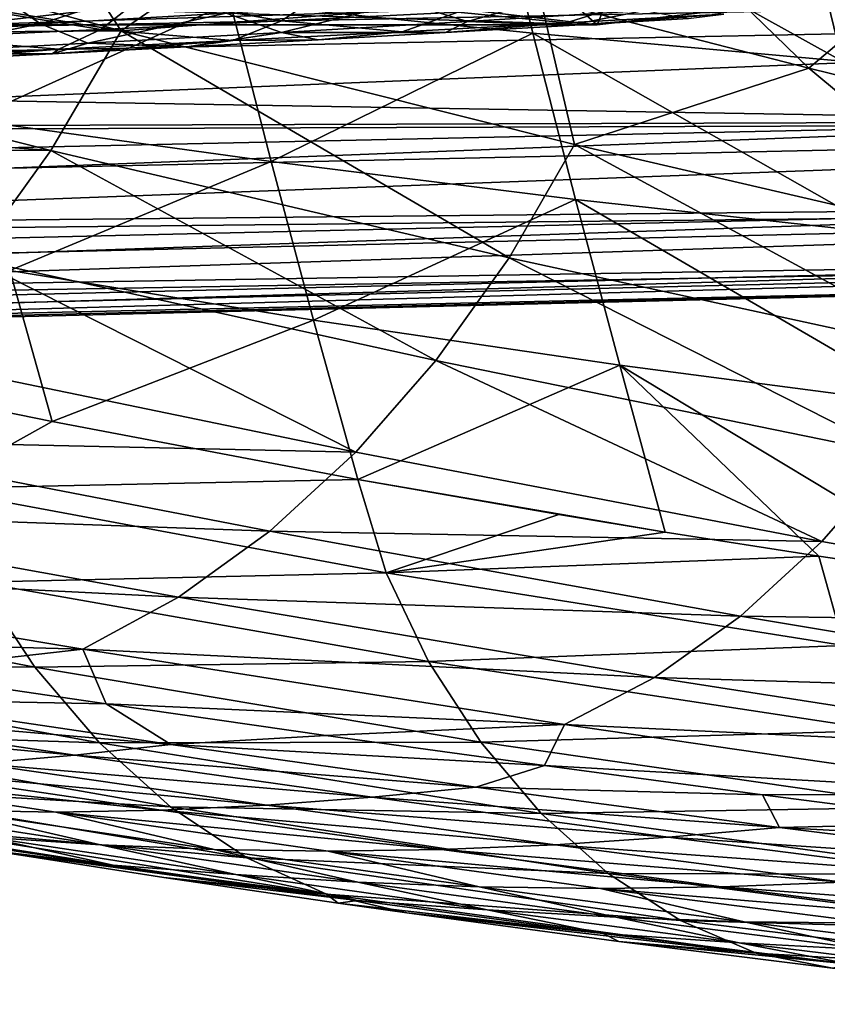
# Model space of a CAD drawing. Header units: metres. Extents: x -35 to 77, y -25 to 25.
# Tile 217 of 256: x 39.61 to 46.64, y -18.68 to -10.11. Entities that reach past the tile are written whole.
import ezdxf

# ---------------------------------------------------------------- set-up
doc = ezdxf.new("R2010")
doc.units = ezdxf.units.M
doc.layers.add('solid_500435', color=7, linetype='CONTINUOUS')

msp = doc.modelspace()

# ---------------------------------------------------------------- linework, layer by layer
at = {"layer": 'solid_500435'}
for points in [[(40.494854, -10.204302, 23.051594), (36.553318, -9.13491, 19.728926), (39.471188, -8.639549, 21.168303)], [(40.494854, -10.204302, 23.051594), (39.471188, -8.639549, 21.168303), (41.808201, -9.296565, 23.198893)], [(41.442608, -9.956028, 64.482666), (44.077122, -10.225286, 67.40345), (43.720322, -8.772647, 67.775581)], [(43.720322, -8.772647, 67.775581), (46.768639, -10.466455, 70.351021), (46.401604, -8.957856, 70.733574)], [(43.720322, -8.772647, 67.775581), (44.077122, -10.225286, 67.40345), (46.768639, -10.466455, 70.351021)], [(49.335018, -10.006852, 73.471527), (46.401604, -8.957856, 70.733574), (46.768639, -10.466455, 70.351021)], [(36.341469, -9.512365, 19.940857), (36.553318, -9.13491, 19.728926), (40.494854, -10.204302, 23.051594)], [(45.005836, -9.096705, 25.361927), (46.477337, -10.528304, 27.292959), (44.143711, -9.926119, 25.240452)], [(45.005836, -9.096705, 25.361927), (47.535294, -9.630822, 27.552475), (46.477337, -10.528304, 27.292959)], [(40.494854, -10.204302, 23.051594), (41.808201, -9.296565, 23.198893), (44.143711, -9.926119, 25.240452)], [(44.636135, -10.15, 44.636139), (43.736542, -9.355969, 46.066452), (43.465916, -10.014174, 45.806358)], [(44.636135, -10.15, 44.636139), (44.901524, -9.499892, 44.90147), (43.736542, -9.355969, 46.066452)], [(35.894035, -10.235261, 20.388437), (36.341469, -9.512365, 19.940857), (40.494854, -10.204302, 23.051594)], [(38.787537, -9.646446, 38.787537), (39.972214, -9.499843, 37.602859), (39.143604, -10.15, 39.1436)], [(39.972214, -9.499843, 37.602859), (40.313824, -10.014174, 37.973381), (39.143604, -10.15, 39.1436)], [(45.806358, -10.014174, 43.465916), (44.901524, -9.499892, 44.90147), (44.636135, -10.15, 44.636139)], [(38.839649, -9.659299, 61.565208), (39.179531, -10.977081, 61.213528), (41.442608, -9.956028, 64.482666)], [(47.535294, -9.630822, 27.552475), (48.80875, -11.103152, 29.356337), (46.477337, -10.528304, 27.292959)], [(39.794453, -10.141389, -4.2286), (39.392509, -9.860427, -5.264581), (40.93644, -9.770538, -5.962356)], [(41.408867, -10.048761, -4.97797), (39.794453, -10.141389, -4.2286), (40.93644, -9.770538, -5.962356)], [(42.307484, -9.835115, 0.823325), (40.677166, -9.907087, 1.550879), (41.891052, -10.116751, -0.201572)], [(42.307484, -9.835115, 0.823325), (41.891052, -10.116751, -0.201572), (43.42448, -10.041708, -0.998685)], [(48.849579, -9.980132, 59.103977), (21.817375, -10.514482, 32.620872), (21.250694, -9.882702, 33.187553)], [(59.104019, -9.980086, 48.849533), (33.187553, -9.882703, 21.250694), (32.620872, -10.514482, 21.817375)], [(39.794453, -10.141389, -4.2286), (38.126152, -10.232609, -3.619311), (39.392509, -9.860427, -5.264581)], [(40.677166, -9.907087, 1.550879), (39.017742, -9.977842, 2.165225), (40.318439, -10.19096, 0.487656)], [(40.677166, -9.907087, 1.550879), (40.318439, -10.19096, 0.487656), (41.891052, -10.116751, -0.201572)], [(44.438866, -11.191682, 26.399923), (40.494854, -10.204302, 23.051594), (44.143711, -9.926119, 25.240452)], [(43.50856, -10.121864, -4.916451), (42.956409, -9.955494, -5.862665), (44.425919, -9.862349, -6.87543)], [(45.045555, -10.027035, -5.995032), (43.50856, -10.121864, -4.916451), (44.425919, -9.862349, -6.87543)], [(44.438866, -11.191682, 26.399923), (44.143711, -9.926119, 25.240452), (46.477337, -10.528304, 27.292959)], [(48.849579, -9.980132, 59.103977), (50.016666, -10.991562, 57.936886), (21.817375, -10.514482, 32.620872)], [(59.104019, -9.980086, 48.849533), (32.620872, -10.514482, 21.817375), (32.020889, -11.081435, 22.417358)], [(57.936939, -10.991524, 50.016613), (59.104019, -9.980086, 48.849533), (32.020889, -11.081435, 22.417358)], [(43.465916, -10.014174, 45.806358), (37.973381, -10.014174, 40.313824), (39.143604, -10.15, 39.1436)], [(39.017742, -9.977842, 2.165225), (38.716496, -10.263929, 1.067569), (40.318439, -10.19096, 0.487656)], [(44.636135, -10.15, 44.636139), (39.143604, -10.15, 39.1436), (40.313824, -10.014174, 37.973381)], [(44.636135, -10.15, 44.636139), (43.465916, -10.014174, 45.806358), (39.143604, -10.15, 39.1436)], [(39.179531, -10.977081, 61.213528), (41.798935, -11.341166, 64.11631), (41.442608, -9.956028, 64.482666)], [(45.806358, -10.014174, 43.465916), (44.636135, -10.15, 44.636139), (40.313824, -10.014174, 37.973381)], [(41.890648, -10.216815, -3.972236), (41.408867, -10.048761, -4.97797), (42.956409, -9.955494, -5.862665)], [(41.442608, -9.956028, 64.482666), (41.798935, -11.341166, 64.11631), (44.077122, -10.225286, 67.40345)], [(43.50856, -10.121864, -4.916451), (41.890648, -10.216815, -3.972236), (42.956409, -9.955494, -5.862665)], [(44.909016, -9.96624, -1.901927), (43.42448, -10.041708, -0.998685), (44.367893, -10.13414, -2.857496)], [(44.392735, -10.157324, -4.196407), (43.50856, -10.121864, -4.916451), (45.045555, -10.027035, -5.995032)], [(44.909016, -9.96624, -1.901927), (44.367893, -10.13414, -2.857496), (45.739643, -10.057287, -3.810149)], [(45.429535, -10.095584, -4.939497), (44.392735, -10.157324, -4.196407), (45.045555, -10.027035, -5.995032)], [(40.204189, -10.311107, -3.169997), (39.794453, -10.141389, -4.2286), (41.408867, -10.048761, -4.97797)], [(41.890648, -10.216815, -3.972236), (40.204189, -10.311107, -3.169997), (41.408867, -10.048761, -4.97797)], [(43.42448, -10.041708, -0.998685), (41.891052, -10.116751, -0.201572), (42.940578, -10.210986, -2.002162)], [(43.42448, -10.041708, -0.998685), (42.940578, -10.210986, -2.002162), (44.367893, -10.13414, -2.857496)], [(45.739643, -10.057287, -3.810149), (44.367893, -10.13414, -2.857496), (44.392735, -10.157324, -4.196407)], [(45.739643, -10.057287, -3.810149), (44.392735, -10.157324, -4.196407), (45.429535, -10.095584, -4.939497)], [(38.463493, -10.403958, -2.514122), (38.126152, -10.232609, -3.619311), (39.794453, -10.141389, -4.2286)], [(40.204189, -10.311107, -3.169997), (38.463493, -10.403958, -2.514122), (39.794453, -10.141389, -4.2286)], [(40.318439, -10.19096, 0.487656), (38.716496, -10.263929, 1.067569), (39.951782, -10.362997, -0.598659)], [(40.318439, -10.19096, 0.487656), (39.951782, -10.362997, -0.598659), (41.465538, -10.28741, -1.248567)], [(41.891052, -10.116751, -0.201572), (40.318439, -10.19096, 0.487656), (41.465538, -10.28741, -1.248567)], [(41.891052, -10.116751, -0.201572), (41.465538, -10.28741, -1.248567), (42.940578, -10.210986, -2.002162)], [(43.317673, -10.219297, -3.51011), (41.890648, -10.216815, -3.972236), (43.50856, -10.121864, -4.916451)], [(44.367893, -10.13414, -2.857496), (42.940578, -10.210986, -2.002162), (43.317673, -10.219297, -3.51011)], [(44.392735, -10.157324, -4.196407), (43.317673, -10.219297, -3.51011), (43.50856, -10.121864, -4.916451)], [(44.367893, -10.13414, -2.857496), (43.317673, -10.219297, -3.51011), (44.392735, -10.157324, -4.196407)], [(35.417488, -10.912552, 20.865099), (35.894035, -10.235261, 20.388437), (39.882935, -11.244984, 23.658142)], [(39.882935, -11.244984, 23.658142), (35.894035, -10.235261, 20.388437), (40.494854, -10.204302, 23.051594)], [(38.716496, -10.263929, 1.067569), (38.408447, -10.437332, -0.054102), (39.951782, -10.362997, -0.598659)], [(43.870388, -12.178894, 26.957542), (39.882935, -11.244984, 23.658142), (40.494854, -10.204302, 23.051594)], [(41.066257, -10.343083, -2.319189), (40.204189, -10.311107, -3.169997), (41.890648, -10.216815, -3.972236)], [(43.870388, -12.178894, 26.957542), (40.494854, -10.204302, 23.051594), (44.438866, -11.191682, 26.399923)], [(42.207996, -10.281268, -2.883855), (41.066257, -10.343083, -2.319189), (41.890648, -10.216815, -3.972236)], [(41.465538, -10.28741, -1.248567), (41.066257, -10.343083, -2.319189), (42.207996, -10.281268, -2.883855)], [(42.940578, -10.210986, -2.002162), (41.465538, -10.28741, -1.248567), (42.207996, -10.281268, -2.883855)], [(41.798935, -11.341166, 64.11631), (44.446983, -11.671754, 67.023735), (44.077122, -10.225286, 67.40345)], [(43.317673, -10.219297, -3.51011), (42.207996, -10.281268, -2.883855), (41.890648, -10.216815, -3.972236)], [(42.940578, -10.210986, -2.002162), (42.207996, -10.281268, -2.883855), (43.317673, -10.219297, -3.51011)], [(44.077122, -10.225286, 67.40345), (47.145901, -11.968914, 69.95919), (46.768639, -10.466455, 70.351021)], [(44.077122, -10.225286, 67.40345), (44.446983, -11.671754, 67.023735), (47.145901, -11.968914, 69.95919)], [(39.951782, -10.362997, -0.598659), (38.408447, -10.437332, -0.054102), (38.701263, -10.465466, -1.37999)], [(39.894272, -10.404644, -1.8167), (38.463493, -10.403958, -2.514122), (40.204189, -10.311107, -3.169997)], [(39.951782, -10.362997, -0.598659), (38.701263, -10.465466, -1.37999), (39.894272, -10.404644, -1.8167)], [(41.465538, -10.28741, -1.248567), (39.894272, -10.404644, -1.8167), (41.066257, -10.343083, -2.319189)], [(41.465538, -10.28741, -1.248567), (39.951782, -10.362997, -0.598659), (39.894272, -10.404644, -1.8167)], [(41.066257, -10.343083, -2.319189), (39.894272, -10.404644, -1.8167), (40.204189, -10.311107, -3.169997)], [(39.894272, -10.404644, -1.8167), (38.701263, -10.465466, -1.37999), (38.463493, -10.403958, -2.514122)], [(50.016666, -10.991562, 57.936886), (22.417358, -11.081435, 32.020889), (21.817375, -10.514482, 32.620872)], [(48.375168, -12.106936, 29.781832), (44.438866, -11.191682, 26.399923), (46.477337, -10.528304, 27.292959)], [(48.375168, -12.106936, 29.781832), (46.477337, -10.528304, 27.292959), (48.80875, -11.103152, 29.356337)], [(35.166016, -11.237253, 21.116619), (35.417488, -10.912552, 20.865099), (39.882935, -11.244984, 23.658142)], [(50.016666, -10.991562, 57.936886), (23.046947, -11.580069, 31.3913), (22.417358, -11.081435, 32.020889)], [(50.016666, -10.991562, 57.936886), (23.702259, -12.007307, 30.735989), (23.046947, -11.580069, 31.3913)], [(50.016666, -10.991562, 57.936886), (51.281265, -11.732341, 56.672287), (23.702259, -12.007307, 30.735989)], [(57.936939, -10.991524, 50.016613), (31.3913, -11.580068, 23.046947), (30.735991, -12.007306, 23.702257)], [(56.672348, -11.732314, 51.281208), (57.936939, -10.991524, 50.016613), (30.735991, -12.007306, 23.702257)], [(57.936939, -10.991524, 50.016613), (32.020889, -11.081435, 22.417358), (31.3913, -11.580068, 23.046947)], [(39.179531, -10.977081, 61.213528), (39.526974, -12.291247, 60.851284), (41.798935, -11.341166, 64.11631)], [(47.846886, -13.044745, 30.293718), (43.870388, -12.178894, 26.957542), (44.438866, -11.191682, 26.399923)], [(47.846886, -13.044745, 30.293718), (44.438866, -11.191682, 26.399923), (48.375168, -12.106936, 29.781832)], [(39.204628, -12.189044, 24.332844), (35.166016, -11.237253, 21.116619), (39.882935, -11.244984, 23.658142)], [(43.234013, -13.074322, 27.586641), (39.204628, -12.189044, 24.332844), (39.882935, -11.244984, 23.658142)], [(43.234013, -13.074322, 27.586641), (39.882935, -11.244984, 23.658142), (43.870388, -12.178894, 26.957542)], [(39.526974, -12.291247, 60.851284), (42.168278, -12.723063, 63.744774), (41.798935, -11.341166, 64.11631)], [(41.798935, -11.341166, 64.11631), (42.168278, -12.723063, 63.744774), (44.446983, -11.671754, 67.023735)], [(51.281265, -11.732341, 56.672287), (24.379253, -12.360517, 30.058994), (23.702259, -12.007307, 30.735989)], [(51.281265, -11.732341, 56.672287), (25.073755, -12.637519, 29.364491), (24.379253, -12.360517, 30.058994)], [(51.281265, -11.732341, 56.672287), (52.612236, -12.18423, 55.341316), (25.073755, -12.637519, 29.364491)], [(56.672348, -11.732314, 51.281208), (30.058996, -12.360516, 24.379251), (29.364492, -12.637519, 25.073755)], [(55.341377, -12.184216, 52.612175), (56.672348, -11.732314, 51.281208), (29.364492, -12.637519, 25.073755)], [(56.672348, -11.732314, 51.281208), (30.735991, -12.007306, 23.702257), (30.058996, -12.360516, 24.379251)], [(42.168278, -12.723063, 63.744774), (44.832188, -13.115298, 66.641121), (44.446983, -11.671754, 67.023735)], [(44.446983, -11.671754, 67.023735), (47.531319, -13.468768, 69.557945), (47.145901, -11.968914, 69.95919)], [(44.446983, -11.671754, 67.023735), (44.832188, -13.115298, 66.641121), (47.531319, -13.468768, 69.557945)], [(52.612236, -12.18423, 55.341316), (25.781487, -12.836608, 28.656759), (25.073755, -12.637519, 29.364491)], [(52.612236, -12.18423, 55.341316), (26.498083, -12.956554, 27.940165), (25.781487, -12.836608, 28.656759)], [(52.612236, -12.18423, 55.341316), (53.976807, -12.336101, 53.976746), (26.498083, -12.956554, 27.940165)], [(55.341377, -12.184216, 52.612175), (28.656761, -12.836607, 25.781487), (27.940166, -12.956554, 26.498081)], [(53.976807, -12.336101, 53.976746), (55.341377, -12.184216, 52.612175), (27.940166, -12.956554, 26.498081)], [(55.341377, -12.184216, 52.612175), (29.364492, -12.637519, 25.073755), (28.656761, -12.836607, 25.781487)], [(42.53804, -13.870177, 28.280033), (38.466, -13.030632, 25.070194), (39.204628, -12.189044, 24.332844)], [(42.53804, -13.870177, 28.280033), (39.204628, -12.189044, 24.332844), (43.234013, -13.074322, 27.586641)], [(47.24897, -13.895549, 30.880644), (43.234013, -13.074322, 27.586641), (43.870388, -12.178894, 26.957542)], [(47.24897, -13.895549, 30.880644), (43.870388, -12.178894, 26.957542), (47.846886, -13.044745, 30.293718)], [(53.976807, -12.336101, 53.976746), (27.219124, -12.996618, 27.219122), (26.498083, -12.956554, 27.940165)], [(53.976807, -12.336101, 53.976746), (27.940166, -12.956554, 26.498081), (27.219124, -12.996618, 27.219122)], [(39.526974, -12.291247, 60.851284), (38.555618, -13.332148, 59.017422), (39.893909, -13.604731, 60.482449)], [(39.526974, -12.291247, 60.851284), (39.893909, -13.604731, 60.482449), (42.168278, -12.723063, 63.744774)], [(42.168278, -12.723063, 63.744774), (39.893909, -13.604731, 60.482449), (42.554779, -14.109467, 63.380169)], [(42.168278, -12.723063, 63.744774), (42.554779, -14.109467, 63.380169), (44.832188, -13.115298, 66.641121)], [(37.672886, -13.763812, 25.864479), (38.466, -13.030632, 25.070194), (42.53804, -13.870177, 28.280033)], [(46.592056, -14.64952, 31.533665), (42.53804, -13.870177, 28.280033), (43.234013, -13.074322, 27.586641)], [(46.592056, -14.64952, 31.533665), (43.234013, -13.074322, 27.586641), (47.24897, -13.895549, 30.880644)], [(44.832188, -13.115298, 66.641121), (42.554779, -14.109467, 63.380169), (45.226818, -14.566679, 66.270386)], [(44.832188, -13.115298, 66.641121), (46.565201, -14.777085, 67.710831), (47.921783, -14.977737, 69.166046)], [(44.832188, -13.115298, 66.641121), (45.226818, -14.566679, 66.270386), (46.565201, -14.777085, 67.710831)], [(44.832188, -13.115298, 66.641121), (47.921783, -14.977737, 69.166046), (47.531319, -13.468768, 69.557945)], [(39.893909, -13.604731, 60.482449), (38.555618, -13.332148, 59.017422), (38.847363, -14.188278, 58.673855)], [(42.554779, -14.109467, 63.380169), (39.893909, -13.604731, 60.482449), (38.847363, -14.188278, 58.673855)], [(36.830841, -14.38263, 26.709757), (37.672886, -13.763812, 25.864479), (41.789654, -14.559217, 29.030783)], [(41.789654, -14.559217, 29.030783), (37.672886, -13.763812, 25.864479), (42.53804, -13.870177, 28.280033)], [(41.789654, -14.559217, 29.030783), (42.53804, -13.870177, 28.280033), (46.592056, -14.64952, 31.533665)], [(50.626312, -15.367092, 34.83099), (46.592056, -14.64952, 31.533665), (47.24897, -13.895549, 30.880644)], [(42.80135, -14.921103, 63.057842), (42.554779, -14.109467, 63.380169), (38.847363, -14.188278, 58.673855)], [(44.302982, -14.414209, 65.273308), (42.554779, -14.109467, 63.380169), (42.80135, -14.921103, 63.057842)], [(45.226818, -14.566679, 66.270386), (42.554779, -14.109467, 63.380169), (44.302982, -14.414209, 65.273308)], [(42.80135, -14.921103, 63.057842), (38.847363, -14.188278, 58.673855), (39.252922, -15.001678, 58.236992)], [(35.945679, -14.88121, 27.600336), (36.830841, -14.38263, 26.709757), (40.995461, -15.134161, 29.831512)], [(40.995461, -15.134161, 29.831512), (36.830841, -14.38263, 26.709757), (41.789654, -14.559217, 29.030783)], [(45.226818, -14.566679, 66.270386), (44.302982, -14.414209, 65.273308), (42.80135, -14.921103, 63.057842)], [(40.995461, -15.134161, 29.831512), (41.789654, -14.559217, 29.030783), (45.884705, -15.298068, 32.244583)], [(45.884705, -15.298068, 32.244583), (41.789654, -14.559217, 29.030783), (46.592056, -14.64952, 31.533665)], [(45.226818, -14.566679, 66.270386), (42.80135, -14.921103, 63.057842), (46.565201, -14.777085, 67.710831)], [(45.884705, -15.298068, 32.244583), (46.592056, -14.64952, 31.533665), (50.626312, -15.367092, 34.83099)], [(42.80135, -14.921103, 63.057842), (46.783047, -15.555437, 67.408127), (46.565201, -14.777085, 67.710831)], [(47.921783, -14.977737, 69.166046), (46.565201, -14.777085, 67.710831), (46.783047, -15.555437, 67.408127)], [(40.163258, -15.587175, 30.67466), (35.945679, -14.88121, 27.600336), (40.995461, -15.134161, 29.831512)], [(36.523403, -15.487263, 29.577967), (35.945679, -14.88121, 27.600336), (40.163258, -15.587175, 30.67466)], [(43.169064, -15.693407, 62.649666), (42.80135, -14.921103, 63.057842), (39.252922, -15.001678, 58.236992)], [(43.169064, -15.693407, 62.649666), (46.783047, -15.555437, 67.408127), (42.80135, -14.921103, 63.057842)], [(39.744251, -15.743949, 57.727257), (39.252922, -15.001678, 58.236992), (35.924316, -15.007421, 53.268944)], [(39.744251, -15.743949, 57.727257), (35.924316, -15.007421, 53.268944), (36.52356, -15.703764, 52.663784)], [(43.169064, -15.693407, 62.649666), (39.252922, -15.001678, 58.236992), (39.744251, -15.743949, 57.727257)], [(40.163258, -15.587175, 30.67466), (40.995461, -15.134161, 29.831512), (45.134617, -15.832544, 33.004539)], [(45.134617, -15.832544, 33.004539), (40.995461, -15.134161, 29.831512), (45.884705, -15.298068, 32.244583)], [(45.134617, -15.832544, 33.004539), (45.884705, -15.298068, 32.244583), (49.957634, -15.977545, 35.504444)], [(49.957634, -15.977545, 35.504444), (45.884705, -15.298068, 32.244583), (50.626312, -15.367092, 34.83099)], [(38.447388, -15.779872, 30.938044), (36.523403, -15.487263, 29.577967), (40.163258, -15.587175, 30.67466)], [(40.364708, -16.062868, 32.309929), (38.447388, -15.779872, 30.938044), (40.163258, -15.587175, 30.67466)], [(44.351669, -16.243073, 33.804016), (40.163258, -15.587175, 30.67466), (45.134617, -15.832544, 33.004539)], [(40.364708, -16.062868, 32.309929), (40.163258, -15.587175, 30.67466), (44.351669, -16.243073, 33.804016)], [(43.169064, -15.693407, 62.649666), (47.121063, -16.292656, 67.026047), (46.783047, -15.555437, 67.408127)], [(40.305763, -16.399847, 57.16003), (36.52356, -15.703764, 52.663784), (37.179729, -16.299263, 52.01123)], [(40.305763, -16.399847, 57.16003), (39.744251, -15.743949, 57.727257), (36.52356, -15.703764, 52.663784)], [(43.623856, -16.396631, 62.170204), (43.169064, -15.693407, 62.649666), (39.744251, -15.743949, 57.727257)], [(43.623856, -16.396631, 62.170204), (39.744251, -15.743949, 57.727257), (40.305763, -16.399847, 57.16003)], [(43.623856, -16.396631, 62.170204), (47.121063, -16.292656, 67.026047), (43.169064, -15.693407, 62.649666)], [(38.260067, -16.022451, 32.107674), (38.447388, -15.779872, 30.938044), (40.364708, -16.062868, 32.309929)], [(44.351669, -16.243073, 33.804016), (45.134617, -15.832544, 33.004539), (49.248997, -16.474207, 36.226307)], [(49.248997, -16.474207, 36.226307), (45.134617, -15.832544, 33.004539), (49.957634, -15.977545, 35.504444)], [(37.501087, -16.121632, 32.883991), (38.260067, -16.022451, 32.107674), (40.926285, -16.415359, 34.16148)], [(40.926285, -16.415359, 34.16148), (38.260067, -16.022451, 32.107674), (40.364708, -16.062868, 32.309929)], [(42.275318, -16.336174, 33.693501), (40.364708, -16.062868, 32.309929), (44.351669, -16.243073, 33.804016)], [(40.926285, -16.415359, 34.16148), (40.364708, -16.062868, 32.309929), (42.275318, -16.336174, 33.693501)], [(36.73473, -16.196976, 33.656559), (37.501087, -16.121632, 32.883991), (40.093365, -16.508572, 35.017689)], [(39.25116, -16.580339, 35.867767), (36.73473, -16.196976, 33.656559), (40.093365, -16.508572, 35.017689)], [(40.093365, -16.508572, 35.017689), (37.501087, -16.121632, 32.883991), (40.926285, -16.415359, 34.16148)], [(44.179066, -16.599764, 35.088661), (42.275318, -16.336174, 33.693501), (44.351669, -16.243073, 33.804016)], [(44.179066, -16.599764, 35.088661), (44.351669, -16.243073, 33.804016), (48.511864, -16.845646, 36.985588)], [(48.511864, -16.845646, 36.985588), (44.351669, -16.243073, 33.804016), (49.248997, -16.474207, 36.226307)], [(40.92448, -16.956995, 56.548088), (37.179729, -16.299263, 52.01123), (37.881069, -16.781221, 51.322807)], [(40.92448, -16.956995, 56.548088), (40.305763, -16.399847, 57.16003), (37.179729, -16.299263, 52.01123)], [(40.926285, -16.415359, 34.16148), (42.275318, -16.336174, 33.693501), (44.179066, -16.599764, 35.088661)], [(43.623856, -16.396631, 62.170204), (47.545719, -16.961271, 66.575516), (47.121063, -16.292656, 67.026047)], [(40.093365, -16.508572, 35.017689), (40.926285, -16.415359, 34.16148), (43.581207, -16.786839, 36.234772)], [(44.149567, -17.015551, 61.635315), (43.623856, -16.396631, 62.170204), (40.305763, -16.399847, 57.16003)], [(44.149567, -17.015551, 61.635315), (40.305763, -16.399847, 57.16003), (40.92448, -16.956995, 56.548088)], [(43.581207, -16.786839, 36.234772), (40.926285, -16.415359, 34.16148), (44.179066, -16.599764, 35.088661)], [(44.149567, -17.015551, 61.635315), (47.545719, -16.961271, 66.575516), (43.623856, -16.396631, 62.170204)], [(39.25116, -16.580339, 35.867767), (40.093365, -16.508572, 35.017689), (42.677849, -16.875408, 37.166451)], [(42.677849, -16.875408, 37.166451), (40.093365, -16.508572, 35.017689), (43.581207, -16.786839, 36.234772)], [(37.55838, -16.642214, 37.562874), (38.404793, -16.626329, 36.715172), (40.84465, -16.988298, 39.010246)], [(38.404793, -16.626329, 36.715172), (39.25116, -16.580339, 35.867767), (41.763596, -16.944117, 38.090107)], [(40.84465, -16.988298, 39.010246), (38.404793, -16.626329, 36.715172), (41.763596, -16.944117, 38.090107)], [(41.763596, -16.944117, 38.090107), (39.25116, -16.580339, 35.867767), (42.677849, -16.875408, 37.166451)], [(43.581207, -16.786839, 36.234772), (44.179066, -16.599764, 35.088661), (46.075409, -16.853592, 36.495068)], [(46.075409, -16.853592, 36.495068), (44.179066, -16.599764, 35.088661), (48.511864, -16.845646, 36.985588)], [(39.926079, -17.003607, 39.93042), (37.55838, -16.642214, 37.562874), (40.84465, -16.988298, 39.010246)], [(39.003307, -16.988066, 40.851559), (37.55838, -16.642214, 37.562874), (39.926079, -17.003607, 39.93042)], [(41.588093, -17.401735, 55.903477), (37.881069, -16.781221, 51.322807), (38.61335, -17.134678, 50.612488)], [(41.588093, -17.401735, 55.903477), (40.92448, -16.956995, 56.548088), (37.881069, -16.781221, 51.322807)], [(42.677849, -16.875408, 37.166451), (43.581207, -16.786839, 36.234772), (46.22364, -17.137087, 38.326256)], [(46.22364, -17.137087, 38.326256), (43.581207, -16.786839, 36.234772), (46.075409, -16.853592, 36.495068)], [(41.763596, -16.944117, 38.090107), (42.677849, -16.875408, 37.166451), (45.252979, -17.222273, 39.328724)], [(45.252979, -17.222273, 39.328724), (42.677849, -16.875408, 37.166451), (46.22364, -17.137087, 38.326256)], [(47.964371, -17.097691, 37.912785), (46.075409, -16.853592, 36.495068), (48.511864, -16.845646, 36.985588)], [(46.22364, -17.137087, 38.326256), (46.075409, -16.853592, 36.495068), (47.964371, -17.097691, 37.912785)], [(40.314461, -17.287994, 44.278065), (38.083031, -16.943676, 41.77066), (39.003307, -16.988066, 40.851559)], [(39.320587, -17.221632, 45.260376), (38.083031, -16.943676, 41.77066), (40.314461, -17.287994, 44.278065)], [(40.84465, -16.988298, 39.010246), (41.763596, -16.944117, 38.090107), (44.270477, -17.288418, 40.322063)], [(44.732723, -17.53779, 61.058235), (40.92448, -16.956995, 56.548088), (41.588093, -17.401735, 55.903477)], [(44.732723, -17.53779, 61.058235), (44.149567, -17.015551, 61.635315), (40.92448, -16.956995, 56.548088)], [(44.270477, -17.288418, 40.322063), (41.763596, -16.944117, 38.090107), (45.252979, -17.222273, 39.328724)], [(44.149567, -17.015551, 61.635315), (48.041233, -17.547062, 66.071991), (47.545719, -16.961271, 66.575516)], [(41.303749, -17.330662, 43.290222), (39.003307, -16.988066, 40.851559), (39.926079, -17.003607, 39.93042)], [(40.314461, -17.287994, 44.278065), (39.003307, -16.988066, 40.851559), (41.303749, -17.330662, 43.290222)], [(39.926079, -17.003607, 39.93042), (40.84465, -16.988298, 39.010246), (43.28281, -17.330885, 41.311199)], [(42.295944, -17.34561, 42.300049), (39.926079, -17.003607, 39.93042), (43.28281, -17.330885, 41.311199)], [(41.303749, -17.330662, 43.290222), (39.926079, -17.003607, 39.93042), (42.295944, -17.34561, 42.300049)], [(43.28281, -17.330885, 41.311199), (40.84465, -16.988298, 39.010246), (44.270477, -17.288418, 40.322063)], [(44.732723, -17.53779, 61.058235), (48.041233, -17.547062, 66.071991), (44.149567, -17.015551, 61.635315)], [(40.426304, -17.465569, 48.860771), (39.358551, -17.337919, 49.912106), (37.994942, -17.114588, 48.113102)], [(40.426304, -17.465569, 48.860771), (37.994942, -17.114588, 48.113102), (38.318371, -17.136322, 46.231514)], [(40.426304, -17.465569, 48.860771), (38.318371, -17.136322, 46.231514), (39.320587, -17.221632, 45.260376)], [(42.281544, -17.717787, 55.240974), (38.61335, -17.134678, 50.612488), (39.358551, -17.337919, 49.912106)], [(42.281544, -17.717787, 55.240974), (41.588093, -17.401735, 55.903477), (38.61335, -17.134678, 50.612488)], [(45.252979, -17.222273, 39.328724), (46.22364, -17.137087, 38.326256), (48.852352, -17.466305, 40.434689)], [(46.22364, -17.137087, 38.326256), (47.964371, -17.097691, 37.912785), (49.846146, -17.332108, 39.342014)], [(48.852352, -17.466305, 40.434689), (46.22364, -17.137087, 38.326256), (49.846146, -17.332108, 39.342014)], [(41.494263, -17.548632, 47.825024), (39.320587, -17.221632, 45.260376), (40.314461, -17.287994, 44.278065)], [(40.426304, -17.465569, 48.860771), (39.320587, -17.221632, 45.260376), (41.494263, -17.548632, 47.825024)], [(44.270477, -17.288418, 40.322063), (45.252979, -17.222273, 39.328724), (47.817173, -17.549259, 41.502964)], [(47.817173, -17.549259, 41.502964), (45.252979, -17.222273, 39.328724), (48.852352, -17.466305, 40.434689)], [(42.553989, -17.612944, 46.778297), (40.314461, -17.287994, 44.278065), (41.303749, -17.330662, 43.290222)], [(41.494263, -17.548632, 47.825024), (40.314461, -17.287994, 44.278065), (42.553989, -17.612944, 46.778297)], [(43.28281, -17.330885, 41.311199), (44.270477, -17.288418, 40.322063), (46.770218, -17.613352, 42.562092)], [(46.770218, -17.613352, 42.562092), (44.270477, -17.288418, 40.322063), (47.817173, -17.549259, 41.502964)], [(42.281544, -17.717787, 55.240974), (39.358551, -17.337919, 49.912106), (40.865543, -17.57254, 51.875793)], [(42.549984, -17.773973, 51.475048), (40.865543, -17.57254, 51.875793), (39.358551, -17.337919, 49.912106)], [(42.549984, -17.773973, 51.475048), (39.358551, -17.337919, 49.912106), (40.426304, -17.465569, 48.860771)], [(43.608578, -17.654018, 45.725636), (41.303749, -17.330662, 43.290222), (42.295944, -17.34561, 42.300049)], [(42.553989, -17.612944, 46.778297), (41.303749, -17.330662, 43.290222), (43.608578, -17.654018, 45.725636)], [(42.295944, -17.34561, 42.300049), (43.28281, -17.330885, 41.311199), (45.717739, -17.654232, 43.61652)], [(44.666454, -17.668385, 44.670254), (42.295944, -17.34561, 42.300049), (45.717739, -17.654232, 43.61652)], [(43.608578, -17.654018, 45.725636), (42.295944, -17.34561, 42.300049), (44.666454, -17.668385, 44.670254)], [(45.717739, -17.654232, 43.61652), (43.28281, -17.330885, 41.311199), (46.770218, -17.613352, 42.562092)], [(42.549984, -17.773973, 51.475048), (40.426304, -17.465569, 48.860771), (41.494263, -17.548632, 47.825024)], [(45.360851, -17.949121, 60.451126), (41.588093, -17.401735, 55.903477), (42.281544, -17.717787, 55.240974)], [(45.360851, -17.949121, 60.451126), (44.732723, -17.53779, 61.058235), (41.588093, -17.401735, 55.903477)], [(43.678391, -17.855839, 50.377117), (41.494263, -17.548632, 47.825024), (42.553989, -17.612944, 46.778297)], [(42.549984, -17.773973, 51.475048), (41.494263, -17.548632, 47.825024), (43.678391, -17.855839, 50.377117)], [(44.732723, -17.53779, 61.058235), (48.59417, -18.038208, 65.52861), (48.041233, -17.547062, 66.071991)], [(45.360851, -17.949121, 60.451126), (48.59417, -18.038208, 65.52861), (44.732723, -17.53779, 61.058235)], [(42.382042, -17.796036, 53.826286), (42.281544, -17.717787, 55.240974), (40.865543, -17.57254, 51.875793)], [(42.549984, -17.773973, 51.475048), (42.382042, -17.796036, 53.826286), (40.865543, -17.57254, 51.875793)], [(44.800076, -17.918634, 49.269779), (42.553989, -17.612944, 46.778297), (43.608578, -17.654018, 45.725636)], [(43.678391, -17.855839, 50.377117), (42.553989, -17.612944, 46.778297), (44.800076, -17.918634, 49.269779)], [(45.916279, -17.958282, 48.156265), (43.608578, -17.654018, 45.725636), (44.666454, -17.668385, 44.670254)], [(44.800076, -17.918634, 49.269779), (43.608578, -17.654018, 45.725636), (45.916279, -17.958282, 48.156265)], [(44.666454, -17.668385, 44.670254), (45.717739, -17.654232, 43.61652), (48.147907, -17.958487, 45.924694)], [(45.717739, -17.654232, 43.61652), (46.770218, -17.613352, 42.562092), (49.261242, -17.919029, 44.80864)], [(48.147907, -17.958487, 45.924694), (45.717739, -17.654232, 43.61652), (49.261242, -17.919029, 44.80864)], [(42.382042, -17.796036, 53.826286), (42.980972, -17.880892, 54.589642), (42.281544, -17.717787, 55.240974)], [(46.018734, -18.232615, 59.828888), (42.281544, -17.717787, 55.240974), (42.980972, -17.880892, 54.589642)], [(46.018734, -18.232615, 59.828888), (45.360851, -17.949121, 60.451126), (42.281544, -17.717787, 55.240974)], [(47.036102, -17.972086, 47.039528), (44.666454, -17.668385, 44.670254), (48.147907, -17.958487, 45.924694)], [(45.916279, -17.958282, 48.156265), (44.666454, -17.668385, 44.670254), (47.036102, -17.972086, 47.039528)], [(44.688175, -18.061733, 54.073112), (42.382042, -17.796036, 53.826286), (42.549984, -17.773973, 51.475048)], [(44.688175, -18.061733, 54.073112), (42.980972, -17.880892, 54.589642), (42.382042, -17.796036, 53.826286)], [(44.688175, -18.061733, 54.073112), (42.549984, -17.773973, 51.475048), (43.678391, -17.855839, 50.377117)], [(46.018734, -18.232615, 59.828888), (42.980972, -17.880892, 54.589642), (44.826042, -18.130413, 56.916718)], [(44.688175, -18.061733, 54.073112), (44.826042, -18.130413, 56.916718), (42.980972, -17.880892, 54.589642)], [(45.871426, -18.143341, 52.915073), (43.678391, -17.855839, 50.377117), (44.800076, -17.918634, 49.269779)], [(44.688175, -18.061733, 54.073112), (43.678391, -17.855839, 50.377117), (45.871426, -18.143341, 52.915073)], [(47.051174, -18.205173, 51.750923), (44.800076, -17.918634, 49.269779), (45.916279, -17.958282, 48.156265)], [(45.871426, -18.143341, 52.915073), (44.800076, -17.918634, 49.269779), (47.051174, -18.205173, 51.750923)], [(45.360851, -17.949121, 60.451126), (49.192429, -18.420481, 64.957108), (48.59417, -18.038208, 65.52861)], [(46.018734, -18.232615, 59.828888), (49.192429, -18.420481, 64.957108), (45.360851, -17.949121, 60.451126)], [(48.22533, -18.243593, 50.580578), (45.916279, -17.958282, 48.156265), (47.036102, -17.972086, 47.039528)], [(47.051174, -18.205173, 51.750923), (45.916279, -17.958282, 48.156265), (48.22533, -18.243593, 50.580578)], [(46.840427, -18.329115, 56.654541), (44.826042, -18.130413, 56.916718), (44.688175, -18.061733, 54.073112)], [(46.840427, -18.329115, 56.654541), (44.688175, -18.061733, 54.073112), (45.871426, -18.143341, 52.915073)], [(46.684834, -18.364075, 59.22422), (46.018734, -18.232615, 59.828888), (44.826042, -18.130413, 56.916718)], [(46.840427, -18.329115, 56.654541), (46.684834, -18.364075, 59.22422), (44.826042, -18.130413, 56.916718)], [(48.072929, -18.411201, 55.438442), (45.871426, -18.143341, 52.915073), (47.051174, -18.205173, 51.750923)], [(46.840427, -18.329115, 56.654541), (45.871426, -18.143341, 52.915073), (48.072929, -18.411201, 55.438442)], [(46.018734, -18.232615, 59.828888), (49.821583, -18.67724, 64.371567), (49.192429, -18.420481, 64.957108)], [(46.684834, -18.364075, 59.22422), (49.821583, -18.67724, 64.371567), (46.018734, -18.232615, 59.828888)]]:
    msp.add_3dface(points, dxfattribs=at)

doc.saveas('drawing.dxf')
